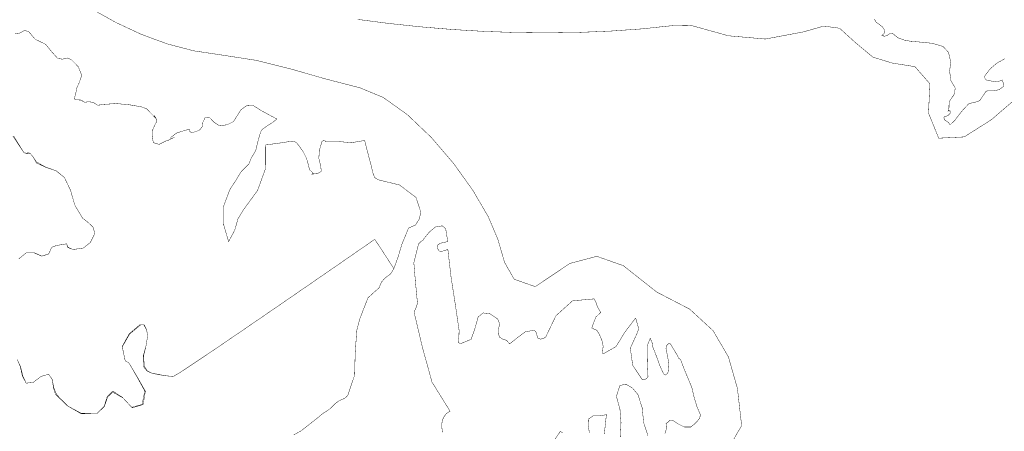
# Model space of a CAD drawing. Extents: x -18.6 to 18.9, y -7.2 to 7.3.
# Tile 6 of 13: x -0.2 to 7.2, y -1 to 2.1. Entities that reach past the tile are written whole.
import ezdxf

# ---------------------------------------------------------------- set-up
doc = ezdxf.new("R2010")
doc.units = 0
doc.header["$LTSCALE"] = 0.000394
doc.layers.add('LAYER_1', color=7, linetype='CONTINUOUS')

msp = doc.modelspace()

# ---------------------------------------------------------------- linework, layer by layer
at = {"layer": 'LAYER_1', "color": 59, "linetype": 'CONTINUOUS', "const_width": 0.003}
for points in [[(5.110408, -1.147696), (5.226323, -0.947898), (5.194698, -0.667547), (5.126918, -0.429881), (5.010964, -0.231685), (4.834819, -0.069743), (4.586465, 0.059157), (4.335047, 0.257805), (4.135122, 0.328483), (3.931973, 0.274725), (3.670882, 0.100063), (3.512721, 0.155515), (3.439943, 0.282486), (3.38937, 0.457343), (3.316743, 0.628085), (3.202293, 0.824006), (3.055965, 1.028461), (2.887705, 1.224802), (2.707459, 1.396384), (2.525171, 1.526559), (2.350787, 1.598681), (2.087149, 1.666902), (1.829578, 1.740757), (1.569925, 1.805766), (1.300039, 1.847453), (1.096413, 1.877886), (0.896919, 1.930301), (0.701668, 2.002324), (0.510771, 2.091578), (0.32434, 2.195689)], [(2.33285, 2.114591), (2.568515, 2.084029), (2.805946, 2.058651), (3.04469, 2.038664), (3.284294, 2.024273), (3.524306, 2.015683), (3.764273, 2.013101), (4.003743, 2.016733), (4.242262, 2.026784), (4.479378, 2.043461), (4.600617, 2.056716), (4.71887, 2.068878), (4.841217, 2.070374), (5.126287, 1.991231), (5.404447, 1.966521), (5.692843, 2.020732), (5.84588, 2.064165), (5.964342, 2.048007), (6.084697, 1.938752), (6.215923, 1.829886), (6.363503, 1.784853), (6.531953, 1.758512), (6.645331, 1.628938), (6.634357, 1.408668), (6.711362, 1.219102), (6.903577, 1.228774), (7.109353, 1.358945), (7.284185, 1.509929)], [(6.226886, 2.11774), (6.237701, 2.095969), (6.261453, 2.077898), (6.285193, 2.060614), (6.301815, 2.035417), (6.304327, 2.019587), (6.298122, 2.00613), (6.284004, 1.992673), (6.287567, 1.993465), (6.291134, 1.994256), (6.294693, 1.992673), (6.297201, 1.990827), (6.298122, 1.987398), (6.298256, 1.985551), (6.324508, 1.995047), (6.346807, 2.009291), (6.365933, 2.006917), (6.404055, 1.976315), (6.450102, 1.959165), (6.497724, 1.949933), (6.580433, 1.942933), (6.663157, 1.934362), (6.743496, 1.910744), (6.784921, 1.866551), (6.801811, 1.794654), (6.793366, 1.721965), (6.792705, 1.71722), (6.795213, 1.710098), (6.796925, 1.700591), (6.80352, 1.667083), (6.802201, 1.655744), (6.804047, 1.650728), (6.824764, 1.617882), (6.835354, 1.597535), (6.832323, 1.567063), (6.825134, 1.542768), (6.814909, 1.531614), (6.796177, 1.502193), (6.789315, 1.476335), (6.788787, 1.449685), (6.781929, 1.423831), (6.788787, 1.427134), (6.794067, 1.428846), (6.796177, 1.427398), (6.79776, 1.40589), (6.780346, 1.388346), (6.753433, 1.381087), (6.750531, 1.372909), (6.753961, 1.360772), (6.760555, 1.352598), (6.783776, 1.338343), (6.796906, 1.319291), (6.831791, 1.352598), (6.871764, 1.404571), (6.895323, 1.433531), (6.937669, 1.478394), (6.950398, 1.482102), (6.980205, 1.489354), (7.006854, 1.495823), (7.02489, 1.508248), (7.033988, 1.523421), (7.045472, 1.539382), (7.056953, 1.554559), (7.064205, 1.568008), (7.072248, 1.574339), (7.081878, 1.575925), (7.127531, 1.576457), (7.166839, 1.584902), (7.202984, 1.611551), (7.202457, 1.62276), (7.19639, 1.639512), (7.188736, 1.657854), (7.152724, 1.642815), (7.111957, 1.649146), (7.071193, 1.657854), (7.063543, 1.663657), (7.05748, 1.675791), (7.056953, 1.68635), (7.099827, 1.742681), (7.150606, 1.785555), (7.21011, 1.818142)], [(-0.249303, 2.007028), (-0.213543, 2.011421), (-0.177756, 2.030878), (-0.147646, 2.023972), (-0.130697, 2.004839), (-0.113736, 1.983823), (-0.096791, 1.964685), (-0.018969, 1.927335), (0.028732, 1.869272), (0.072622, 1.820638), (0.108409, 1.814669), (0.144169, 1.823776), (0.174295, 1.812173), (0.227339, 1.758504), (0.254004, 1.693551), (0.233598, 1.634236), (0.217295, 1.600035), (0.210394, 1.563957), (0.199709, 1.524094), (0.200976, 1.512169), (0.215413, 1.507764), (0.233598, 1.50715), (0.252122, 1.50652), (0.263098, 1.49648), (0.275957, 1.490205), (0.308913, 1.49365), (0.336209, 1.489575), (0.35222, 1.481724), (0.373252, 1.468236), (0.396154, 1.469799), (0.411524, 1.473256), (0.510701, 1.480161), (0.606087, 1.472004), (0.699602, 1.456311), (0.741331, 1.441878), (0.773661, 1.408626), (0.809744, 1.371583), (0.803787, 1.37974), (0.801583, 1.38602), (0.801264, 1.388528), (0.812882, 1.369394), (0.82072, 1.348374), (0.809744, 1.329213), (0.788402, 1.282476), (0.785894, 1.231945), (0.792795, 1.185193), (0.836425, 1.172626), (0.887567, 1.197744), (0.902937, 1.202138), (0.936843, 1.219071), (0.927106, 1.215626), (0.921154, 1.219697), (0.928362, 1.227551), (0.969157, 1.257996), (1.017484, 1.273366), (1.063913, 1.28687), (1.06676, 1.27274), (1.075228, 1.26426), (1.089343, 1.261441), (1.140177, 1.27839), (1.162465, 1.306311), (1.165909, 1.338012), (1.182535, 1.371583), (1.216732, 1.375043), (1.252831, 1.337063), (1.292689, 1.31228), (1.35011, 1.320425), (1.396248, 1.343661), (1.419776, 1.380063), (1.454602, 1.434039), (1.50074, 1.467287), (1.546862, 1.464776), (1.606165, 1.427134), (1.665484, 1.39511), (1.724787, 1.363118), (1.6865, 1.333602), (1.644465, 1.307886), (1.606165, 1.27839), (1.605874, 1.275571), (1.603654, 1.267091), (1.597701, 1.252961), (1.580126, 1.189587), (1.564437, 1.124315), (1.529917, 1.066575), (1.512972, 1.024201), (1.454925, 0.966154), (1.410055, 0.893043), (1.368941, 0.829331), (1.321563, 0.701925), (1.323122, 0.567), (1.360461, 0.439594), (1.405969, 0.523693), (1.430752, 0.609665), (1.470614, 0.676835), (1.578567, 0.824937), (1.639445, 0.991886), (1.640071, 1.168232), (1.703142, 1.176728), (1.766209, 1.185193), (1.817996, 1.193657), (1.8525, 1.196492), (1.873854, 1.182362), (1.885764, 1.168232), (1.922472, 1.117409), (1.947913, 1.066575), (1.962028, 1.01572), (1.970492, 0.981843), (1.988067, 0.965528), (1.99811, 0.952972), (1.987441, 0.947953), (2.029488, 0.952039), (2.058362, 0.969291), (2.05522, 1.007256), (2.04048, 1.066878), (2.044551, 1.128386), (2.063689, 1.193657), (2.074051, 1.201189), (2.090047, 1.197425), (2.089114, 1.193657), (2.188587, 1.19398), (2.286189, 1.184874), (2.385657, 1.202138), (2.402602, 1.134661), (2.419551, 1.069083), (2.436496, 1.007256), (2.445909, 0.962083), (2.460972, 0.922528), (2.487335, 0.905579), (2.648004, 0.866378), (2.772886, 0.772539), (2.809287, 0.65989), (2.796429, 0.608409), (2.768492, 0.564488), (2.716079, 0.541252), (2.69915, 0.498898), (2.665563, 0.417626), (2.639508, 0.328827), (2.605937, 0.236256), (2.461906, 0.456539), (2.397772, 0.412122), (2.228504, 0.29502), (1.988736, 0.129476), (1.713138, -0.060256), (1.436343, -0.250047), (1.193, -0.415594), (1.017776, -0.532681), (0.945307, -0.577098), (0.891961, -0.572705), (0.846146, -0.564543), (0.826689, -0.56015), (0.78715, -0.554181), (0.747606, -0.535047), (0.725012, -0.500846), (0.720315, -0.420819), (0.738193, -0.346453), (0.750441, -0.272087), (0.742894, -0.22563), (0.724079, -0.188614), (0.699602, -0.187358), (0.614244, -0.257654), (0.559016, -0.354291), (0.58098, -0.458476), (0.589783, -0.465059), (0.606087, -0.471669), (0.614874, -0.483886), (0.676992, -0.589327), (0.73348, -0.689122), (0.716547, -0.788913), (0.63465, -0.813709), (0.564035, -0.738701), (0.487787, -0.695705), (0.4495, -0.731799), (0.424398, -0.803669), (0.369165, -0.856681), (0.250547, -0.858898), (0.148886, -0.800839), (0.064157, -0.712661), (0.043122, -0.661827), (0.031535, -0.599693), (0.004866, -0.56015), (-0.05413, -0.577724), (-0.111228, -0.621642), (-0.164575, -0.627933), (-0.189697, -0.57428), (-0.207268, -0.503665), (-0.232358, -0.449996)], [(-0.264673, 1.23539), (-0.18152, 1.108929), (-0.164575, 1.106724), (-0.141996, 1.108303), (-0.130697, 1.100449), (-0.114059, 1.079433), (-0.099303, 1.056531), (-0.088327, 1.041161), (-0.018339, 1.00098), (0.059134, 0.974008), (0.123472, 0.922528), (0.169902, 0.82463), (0.201283, 0.715425), (0.259028, 0.617516), (0.300126, 0.584882), (0.339346, 0.548476), (0.35222, 0.498898), (0.318024, 0.432382), (0.264996, 0.390319), (0.191228, 0.380276), (0.16865, 0.3875), (0.146055, 0.398492), (0.140406, 0.422646), (0.098661, 0.416063), (0.060697, 0.409469), (0.03028, 0.39722), (0.021827, 0.384039), (0.013346, 0.365228), (0.004866, 0.346398), (-0.04848, 0.329772), (-0.105579, 0.354559), (-0.164575, 0.354862), (-0.222012, 0.307472)], [(-0.222012, 0.307472), (-0.164575, 0.354862), (-0.101815, 0.354559), (-0.046583, 0.329772), (0.004866, 0.346398), (0.013346, 0.365228), (0.021827, 0.384039), (0.03028, 0.39722), (0.060697, 0.409469), (0.098661, 0.416063), (0.140406, 0.422646), (0.149819, 0.394709), (0.170531, 0.385618), (0.191228, 0.380276), (0.264996, 0.390319), (0.318024, 0.432382), (0.35222, 0.498898), (0.339346, 0.548476), (0.300126, 0.584882), (0.259028, 0.617516), (0.201283, 0.715425), (0.169902, 0.82463), (0.123472, 0.922528), (0.06102, 0.973685), (-0.014575, 0.998469), (-0.088327, 1.032681), (-0.099303, 1.05402), (-0.114059, 1.079126), (-0.130697, 1.100449), (-0.141996, 1.104535), (-0.164575, 1.104858), (-0.18152, 1.108929), (-0.259024, 1.23539)], [(-0.232358, -0.449996), (-0.209138, -0.503665), (-0.193461, -0.57428), (-0.164575, -0.627933), (-0.111228, -0.621642), (-0.05413, -0.577724), (0.004866, -0.56015), (0.031244, -0.599693), (0.040614, -0.661827), (0.055677, -0.712661), (0.146374, -0.798953), (0.25024, -0.855118), (0.369165, -0.856681), (0.422516, -0.803346), (0.445736, -0.729287), (0.487787, -0.687236), (0.559965, -0.734307), (0.630256, -0.809622), (0.708067, -0.788913), (0.729098, -0.687236), (0.672937, -0.585579), (0.614874, -0.483886), (0.606087, -0.471669), (0.589783, -0.465059), (0.58098, -0.458476), (0.558709, -0.350524), (0.611736, -0.255768), (0.691138, -0.187358), (0.721567, -0.188614), (0.742602, -0.22563), (0.750441, -0.272087), (0.737886, -0.346453), (0.717803, -0.420819), (0.716547, -0.500846), (0.744791, -0.535047), (0.784331, -0.554181), (0.818209, -0.56015), (0.83987, -0.564543), (0.889756, -0.572705), (0.945307, -0.577098), (1.017776, -0.532681), (1.193, -0.415594), (1.436343, -0.250047), (1.713138, -0.060256), (1.988736, 0.129476), (2.228504, 0.29502), (2.397772, 0.412122), (2.461906, 0.456539), (2.605937, 0.236256), (2.581783, 0.196717), (2.536902, 0.162827), (2.512744, 0.134567), (2.493929, 0.09065), (2.446843, 0.048598), (2.411083, 0.015961), (2.377807, -0.068417), (2.348323, -0.145291), (2.326339, -0.229717), (2.314417, -0.400413), (2.310024, -0.567374), (2.258571, -0.72113), (2.234402, -0.742161), (2.195181, -0.759413), (2.165362, -0.780433), (2.118933, -0.825941), (2.070591, -0.856374), (2.029811, -0.890587), (1.96861, -0.938594), (1.907425, -0.986598), (1.851874, -1.017673)]]:
    msp.add_lwpolyline(points, dxfattribs=at)
at = {"layer": 'LAYER_1', "color": 7, "linetype": 'CONTINUOUS', "const_width": 0.003}
for points in [[(2.97152, -0.99915), (2.966193, -0.948634), (2.970268, -0.907531), (2.981886, -0.884311), (3.00102, -0.857307), (3.029571, -0.839748), (2.89339, -0.620094), (2.821213, -0.359004), (2.758453, -0.094165), (2.76315, -0.080354), (2.773516, -0.057118), (2.783862, -0.026382), (2.769122, 0.127681), (2.75626, 0.27987), (2.792343, 0.422646), (2.807098, 0.437402), (2.825606, 0.450264), (2.834713, 0.465004), (2.875496, 0.513654), (2.918173, 0.549106), (2.970268, 0.558201), (2.996319, 0.53689), (3.003531, 0.489173), (3.012622, 0.439594), (2.981563, 0.433012), (2.956138, 0.426413), (2.936374, 0.414181), (2.933236, 0.399118), (2.939512, 0.378394), (2.953319, 0.363343), (2.966823, 0.365854), (2.987839, 0.37213), (3.012622, 0.380276), (3.036488, 0.173173), (3.06787, -0.028264), (3.097354, -0.229717), (3.095791, -0.282437), (3.090449, -0.318209), (3.105835, -0.33139), (3.188035, -0.2975), (3.215665, -0.218417), (3.241398, -0.128039), (3.278429, -0.098236), (3.328626, -0.104205), (3.376953, -0.136508), (3.385433, -0.141846), (3.393898, -0.156606), (3.402378, -0.178878), (3.394846, -0.222185), (3.392965, -0.254193), (3.402378, -0.280551), (3.425906, -0.295614), (3.455098, -0.305031), (3.478626, -0.33139), (3.540134, -0.282437), (3.597874, -0.239114), (3.665016, -0.229717), (3.681028, -0.248866), (3.68574, -0.275531), (3.690441, -0.28902), (3.711472, -0.296244), (3.734374, -0.290272), (3.749744, -0.280551), (3.827248, -0.119252), (3.951839, -0.006925), (4.114071, 0.007496), (4.127252, -0.015083), (4.140433, -0.05461), (4.164909, -0.094165), (4.128508, -0.128669), (4.110933, -0.172602), (4.097126, -0.212768), (4.135717, -0.229394), (4.157378, -0.266744), (4.17339, -0.305965), (4.18311, -0.349272), (4.177783, -0.392575), (4.181854, -0.407638), (4.279441, -0.352409), (4.346921, -0.242591), (4.427563, -0.136508), (4.439488, -0.177945), (4.449528, -0.213705), (4.444508, -0.238181), (4.387409, -0.364654), (4.405594, -0.492996), (4.478398, -0.602508), (4.48939, -0.601575), (4.50978, -0.594976), (4.520756, -0.577098), (4.515736, -0.46287), (4.51448, -0.346776), (4.537701, -0.28902), (4.553406, -0.326996), (4.555917, -0.344248), (4.554661, -0.348335), (4.584146, -0.423957), (4.609894, -0.495827), (4.639378, -0.56015), (4.650047, -0.567055), (4.662598, -0.558898), (4.673268, -0.543205), (4.678287, -0.483886), (4.668248, -0.424583), (4.656323, -0.365283), (4.658835, -0.350846), (4.66511, -0.340177), (4.673268, -0.33139), (4.67578, -0.327626), (4.682055, -0.329508), (4.690213, -0.33139), (4.709362, -0.365283), (4.730382, -0.399157), (4.749516, -0.433063), (4.752028, -0.439343), (4.758303, -0.44372), (4.766465, -0.449996), (4.794094, -0.523748), (4.823575, -0.59372), (4.851193, -0.661827), (4.868764, -0.735563), (4.890106, -0.805551), (4.918976, -0.873642), (4.913004, -0.87802), (4.910815, -0.886193), (4.910496, -0.890587), (4.894819, -0.911925), (4.869713, -0.937016), (4.842724, -0.95837), (4.794398, -0.95837), (4.749839, -0.93576), (4.707161, -0.907531), (4.686449, -0.906583), (4.671386, -0.922583), (4.656323, -0.932945), (4.659768, -0.960252), (4.655693, -0.987547), (4.647858, -1.009193)], [(4.520756, -1.026154), (4.487815, -0.924157), (4.477465, -0.814646), (4.444508, -0.712661), (4.403713, -0.664965), (4.355386, -0.636094), (4.308957, -0.644882), (4.282902, -0.726776), (4.309583, -0.825622), (4.317421, -0.924465), (4.312079, -1.034311)], [(4.191591, -1.011075), (4.207268, -0.865161), (4.158953, -0.873961), (4.108744, -0.873319), (4.071713, -0.899051), (4.069831, -0.947685), (4.079244, -1.000098)], [(3.878406, -1.003866), (3.859898, -0.992248), (3.798071, -1.082626)]]:
    msp.add_lwpolyline(points, dxfattribs=at)

doc.saveas('drawing.dxf')
